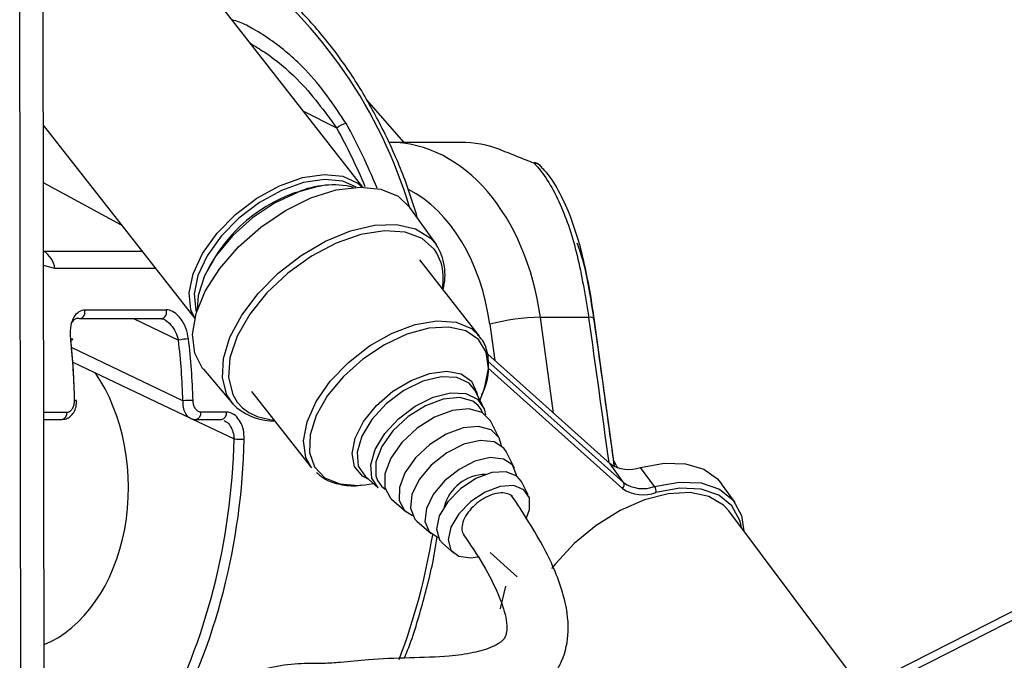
# Model space of a CAD drawing. Header units: millimetres. Extents: x 20 to 22981, y 40 to 19992.
# Tile 147 of 153: x 20427 to 20536, y 6499 to 6570. Entities that reach past the tile are written whole.
import ezdxf

# ---------------------------------------------------------------- set-up
doc = ezdxf.new("R2010")
doc.units = ezdxf.units.MM
doc.header["$LTSCALE"] = 2

msp = doc.modelspace()

# ---------------------------------------------------------------- linework, layer by layer
at = {"color": 8, "linetype": 'Continuous', "lineweight": 25}
for p, q in [((20504.24, 6486.86), (20751.43, 6612.47)), ((20427.02, 6441.74), (20426.82, 6587.83)), ((20461.9, 6557.66), (20458.23, 6559.5)), ((20438.09, 6546.94), (20429.44, 6551.63)), ((20429.45, 6544.08), (20429.45, 6544.08)), ((20429.45, 6544.08), (20440.33, 6544.08)), ((20473.39, 6542.87), (20472.96, 6543.84)), ((20430.72, 6542.17), (20429.45, 6542.47)), ((20441.83, 6542.17), (20430.72, 6542.17)), ((20485.85, 6526.18), (20484.4, 6536.75)), ((20439.4, 6536.61), (20444.37, 6534.24)), ((20478.8, 6535.99), (20479.34, 6532)), ((20444.86, 6527.54), (20432.55, 6533.42)), ((20478.6, 6531.93), (20493.6, 6518.49)), ((20493.47, 6517.85), (20478.62, 6531.14)), ((20450.88, 6527.38), (20451.45, 6526.76)), ((20429.47, 6526.28), (20432.05, 6526.28)), ((20451.45, 6526.76), (20452.15, 6526.25)), ((20445.85, 6525.55), (20450.53, 6523.32))]:
    msp.add_line(p, q, dxfattribs=at)
at = {"color": 7, "linetype": 'Continuous', "lineweight": 25}
for p, q in [((20749.53, 6612.47), (20507.44, 6489.45)), ((20429.58, 6446.56), (20429.37, 6602.99)), ((20464.76, 6551.16), (20446.15, 6574.93)), ((20469.33, 6556.09), (20465.18, 6560.82)), ((20429.43, 6558.01), (20446.17, 6536.62)), ((20475.56, 6556.09), (20467.77, 6556.09)), ((20472.89, 6544.8), (20469.96, 6548.89)), ((20477.67, 6534.67), (20471.06, 6543.12)), ((20434.03, 6537.58), (20443.05, 6537.58)), ((20489.76, 6536.75), (20484.4, 6536.75)), ((20433.47, 6536.61), (20442.5, 6536.61)), ((20442.5, 6536.61), (20442.52, 6536.61)), ((20492.6, 6520.36), (20490.35, 6536.65)), ((20478.57, 6532.7), (20492.1, 6520.58)), ((20432.69, 6531.81), (20445.69, 6525.61)), ((20447.13, 6531.02), (20450.4, 6527.2)), ((20452.47, 6528.57), (20459.09, 6520.12)), ((20478.02, 6526.97), (20477.14, 6528.7)), ((20477.71, 6527.58), (20478.07, 6528.49)), ((20433.12, 6527.56), (20433.12, 6527.56)), ((20450.83, 6526.75), (20450.4, 6527.2)), ((20449.69, 6526.28), (20446.86, 6526.28)), ((20429.48, 6525.47), (20431.49, 6525.47)), ((20446.3, 6525.47), (20449.13, 6525.47)), ((20479.85, 6523.41), (20478.9, 6525.25)), ((20481.54, 6520.09), (20480.6, 6521.93)), ((20493.6, 6518.49), (20492.1, 6520.58)), ((20492.77, 6520.43), (20492.54, 6520.82)), ((20492.77, 6520.43), (20492.91, 6520.12)), ((20497.02, 6518.07), (20495.46, 6520.17)), ((20464.56, 6518.2), (20464.98, 6518.25)), ((20464.98, 6518.25), (20465.96, 6518.38)), ((20465.01, 6519.2), (20466.47, 6517.93)), ((20483.05, 6517.14), (20482.3, 6518.62)), ((20505.93, 6516.28), (20504.43, 6518.37)), ((20467.93, 6516.66), (20469.5, 6515.3)), ((20519.9, 6495.78), (20505.22, 6515.37)), ((20470.74, 6514.22), (20472.31, 6512.86)), ((20506.64, 6513.48), (20506.51, 6514.1)), ((20473.56, 6511.78), (20474.81, 6510.69)), ((20478.83, 6510.75), (20481.82, 6508.07))]:
    msp.add_line(p, q, dxfattribs=at)
at = {"color": 7, "linetype": 'Continuous', "lineweight": 25, "flags": 128}
for points in [[(20483.66, 6553.82), (20483.74, 6553.88), (20483.76, 6553.88)], [(20446.18, 6536.65), (20445.75, 6537.6), (20445.55, 6539.46), (20445.99, 6541.58), (20447.04, 6543.82), (20448.64, 6546.05), (20450.68, 6548.12), (20453.04, 6549.91), (20455.56, 6551.3), (20458.1, 6552.2), (20460.48, 6552.56), (20462.56, 6552.36), (20464.22, 6551.6), (20464.73, 6551.16)], [(20464.03, 6551.15), (20462.54, 6551.8), (20460.52, 6552), (20458.22, 6551.65), (20455.77, 6550.78), (20453.33, 6549.43), (20451.05, 6547.71), (20449.08, 6545.71), (20447.54, 6543.55), (20446.53, 6541.39), (20446.1, 6539.34), (20446.29, 6537.55), (20446.37, 6537.32)], [(20447.13, 6531.02), (20447.05, 6531.12), (20446.17, 6532.8), (20445.93, 6534.85), (20446.32, 6537.18), (20447.34, 6539.66), (20448.94, 6542.16), (20451.02, 6544.56), (20453.48, 6546.73), (20456.2, 6548.55), (20459.03, 6549.95), (20461.83, 6550.83), (20464.46, 6551.16), (20466.77, 6550.93), (20468.66, 6550.13), (20469.96, 6548.89)], [(20457.31, 6550.55), (20459.71, 6551.21), (20460.19, 6551.28)], [(20457.54, 6550.57), (20454.99, 6549.38), (20452.55, 6547.74), (20450.36, 6545.78), (20448.56, 6543.6), (20447.27, 6541.34), (20446.57, 6539.16), (20446.46, 6537.61)], [(20472.96, 6543.84), (20472.7, 6544.24), (20471.32, 6545.47), (20469.44, 6546.18), (20467.14, 6546.33), (20464.55, 6545.92), (20461.81, 6544.96), (20459.07, 6543.51), (20456.47, 6541.65), (20454.16, 6539.47), (20452.26, 6537.1), (20450.87, 6534.66), (20450.07, 6532.29), (20449.9, 6530.1), (20450.37, 6528.23), (20450.88, 6527.38)], [(20433.29, 6536.65), (20433.44, 6536.61), (20433.47, 6536.61)], [(20432.47, 6534.24), (20432.57, 6534.26), (20432.64, 6534.29), (20432.68, 6534.31), (20432.69, 6534.33), (20432.67, 6534.34), (20432.63, 6534.36), (20432.55, 6534.36), (20432.46, 6534.37)], [(20472.54, 6527.92), (20474.47, 6528.4), (20476.15, 6528.33), (20477.43, 6527.72), (20478.17, 6526.63), (20478.31, 6525.99)], [(20466.47, 6517.93), (20465.76, 6518.99), (20465.63, 6520.45), (20466.12, 6522.15), (20467.18, 6523.9), (20468.71, 6525.55), (20470.55, 6526.94), (20472.54, 6527.92)], [(20477.53, 6527.02), (20476.91, 6527.51), (20475.47, 6527.9), (20473.66, 6527.73), (20471.68, 6526.99), (20469.76, 6525.78), (20468.09, 6524.22), (20466.86, 6522.49), (20466.21, 6520.77), (20466.19, 6519.24), (20466.37, 6518.71)], [(20452.15, 6526.25), (20453.09, 6525.79), (20454.97, 6525.37)], [(20478.9, 6525.25), (20478.88, 6525.3), (20477.94, 6526.23), (20476.49, 6526.63), (20474.68, 6526.45), (20472.7, 6525.71), (20470.76, 6524.5), (20469.09, 6522.93), (20467.86, 6521.19), (20467.2, 6519.47), (20467.18, 6517.94), (20467.81, 6516.77), (20467.93, 6516.66)], [(20480.09, 6522.57), (20479.82, 6523.45), (20478.94, 6524.33), (20477.57, 6524.71), (20475.86, 6524.54), (20473.99, 6523.84), (20472.17, 6522.7), (20470.59, 6521.22), (20469.42, 6519.58), (20468.8, 6517.95), (20468.79, 6516.51), (20469.38, 6515.41), (20470.25, 6514.86)], [(20480.6, 6521.93), (20480.36, 6522.31), (20479.28, 6523.01), (20477.74, 6523.16), (20475.92, 6522.74), (20474.04, 6521.79), (20472.33, 6520.43), (20470.99, 6518.82), (20470.19, 6517.16), (20470.02, 6515.65), (20470.51, 6514.46), (20470.74, 6514.22)], [(20481.77, 6519.24), (20481.76, 6519.33), (20481.31, 6520.44), (20480.3, 6521.1), (20478.86, 6521.25), (20477.16, 6520.85), (20475.4, 6519.95), (20473.79, 6518.68), (20472.54, 6517.17), (20471.79, 6515.62), (20471.63, 6514.2), (20472.08, 6513.09), (20473.08, 6512.43)], [(20495.46, 6520.17), (20498.08, 6520.64), (20500.45, 6520.58), (20502.45, 6519.99), (20503.99, 6518.9), (20504.43, 6518.37)], [(20482.3, 6518.62), (20481.8, 6519.22), (20480.6, 6519.69), (20479.02, 6519.59), (20477.26, 6518.94), (20475.56, 6517.81), (20474.15, 6516.37), (20473.22, 6514.81), (20472.9, 6513.34), (20473.23, 6512.15), (20473.56, 6511.78)], [(20497.02, 6518.07), (20499.74, 6518.55), (20502.18, 6518.45), (20504.21, 6517.77), (20505.72, 6516.56), (20506.63, 6514.86), (20506.9, 6513.14)], [(20482.81, 6514.47), (20483.19, 6515.52), (20483.19, 6516.79), (20482.58, 6517.71), (20481.45, 6518.16), (20479.96, 6518.06), (20478.3, 6517.45), (20476.69, 6516.39), (20475.36, 6515.03), (20474.49, 6513.55), (20474.19, 6512.16), (20474.5, 6511.04), (20475.38, 6510.35), (20476.71, 6510.17), (20477.47, 6510.28)], [(20505.22, 6515.37), (20504.64, 6516.01), (20503.03, 6516.97), (20500.96, 6517.39), (20498.54, 6517.26), (20495.91, 6516.59), (20493.2, 6515.4), (20490.56, 6513.76), (20488.13, 6511.76), (20486.05, 6509.52), (20485.63, 6508.98)], [(20479.99, 6504.55), (20480.01, 6504.73), (20480.57, 6507.06)]]:
    msp.add_lwpolyline(points, dxfattribs=at)
at = {"color": 8, "linetype": 'Continuous', "lineweight": 25, "flags": 128}
for points in [[(20450.4, 6527.2), (20449.74, 6528.2), (20449.24, 6530.06), (20449.35, 6532.22), (20450.07, 6534.57), (20451.37, 6537.01), (20453.18, 6539.4), (20455.4, 6541.63), (20457.93, 6543.59), (20460.65, 6545.17), (20463.4, 6546.3), (20466.06, 6546.93), (20468.5, 6547.01), (20470.58, 6546.54), (20472.21, 6545.56), (20472.89, 6544.8)], [(20433.47, 6536.61), (20433.58, 6536.62), (20433.73, 6536.69), (20433.85, 6536.81), (20433.95, 6536.97), (20434.01, 6537.16), (20434.04, 6537.37), (20434.03, 6537.58)], [(20442.52, 6536.61), (20442.61, 6536.62), (20442.75, 6536.69), (20442.88, 6536.81), (20442.98, 6536.97), (20443.04, 6537.16), (20443.07, 6537.37), (20443.05, 6537.58)], [(20459.09, 6520.12), (20458.46, 6521.28), (20458.21, 6523.12), (20458.6, 6525.22), (20459.6, 6527.46), (20461.16, 6529.69), (20463.16, 6531.78), (20465.5, 6533.59), (20468.02, 6535.02), (20470.56, 6535.97), (20472.96, 6536.37), (20475.07, 6536.22), (20476.77, 6535.51), (20477.67, 6534.67)], [(20478.07, 6528.49), (20478.27, 6529.06), (20478.65, 6531.11), (20478.41, 6532.9), (20477.56, 6534.31), (20476.15, 6535.26), (20474.28, 6535.68), (20472.06, 6535.56), (20469.63, 6534.9)], [(20469.63, 6534.9), (20467.14, 6533.73), (20464.76, 6532.14), (20462.62, 6530.22), (20460.87, 6528.1), (20459.62, 6525.9), (20458.93, 6523.77), (20458.86, 6521.83), (20459.42, 6520.22), (20460.55, 6519.03), (20462.21, 6518.34), (20464.27, 6518.18), (20464.56, 6518.2)], [(20465.43, 6518.84), (20464.72, 6519.22), (20463.85, 6520.27), (20463.58, 6521.71), (20463.92, 6523.42), (20464.84, 6525.24), (20466.27, 6527.01), (20468.07, 6528.58), (20470.09, 6529.79), (20472.14, 6530.56), (20474.05, 6530.8), (20475.64, 6530.5), (20476.78, 6529.69), (20477.36, 6528.42), (20477.39, 6528.24)], [(20477.14, 6528.7), (20476.51, 6529.48), (20475.17, 6530.12), (20473.41, 6530.19), (20471.38, 6529.69), (20469.29, 6528.66), (20467.35, 6527.21), (20465.75, 6525.47), (20464.64, 6523.63), (20464.12, 6521.85), (20464.26, 6520.32), (20465.01, 6519.2)], [(20478.01, 6526.19), (20477.84, 6526.58), (20477.53, 6527.02)], [(20466.37, 6518.71), (20466.82, 6518.08), (20467.23, 6517.75)], [(20506.51, 6514.1), (20506.45, 6514.3), (20505.57, 6515.93), (20504.11, 6517.11), (20502.16, 6517.76), (20499.8, 6517.86), (20497.17, 6517.39)]]:
    msp.add_lwpolyline(points, dxfattribs=at)
at = {"color": 8, "linetype": 'Continuous', "lineweight": 25}
for centre, radius, start, end in [((20418.71, 6533.48), 53.5, 16.7804, 52.3268), ((20483.45, 6552.36), 1.48, 42.7912, 81.7738), ((20489.91, 6535.92), 0.849, 58.7881, 100.3715), ((20432.95, 6526.52), 1.05, 80.6899, 93.4895), ((20431.33, 6526.18), 0.73, 282.464, 7.6907), ((20446.14, 6526.18), 0.73, 282.4546, 7.6918), ((20448.97, 6526.18), 0.73, 282.464, 7.6907), ((20401.65, 6524.39), 71.79, 339.2453, 350.6498)]:
    msp.add_arc(centre, radius, start, end, dxfattribs=at)
at = {"color": 7, "linetype": 'Continuous', "lineweight": 25}
for centre, radius, start, end in [((20463.18, 6556.41), 1.79, 98.1627, 135.7668), ((20475.57, 6543.73), 12.36, 68.9808, 90.0143), ((20483.06, 6552.01), 2, 42.9756, 69.3308), ((20461.46, 6541.62), 9.77, 76.6031, 113.6187), ((20463.2, 6534.06), 17.51, 109.6635, 156.3932), ((20467.52, 6541.45), 6.33, 345.1002, 31.9835), ((20427.95, 6541.71), 2.81, 9.4372, 57.6143), ((20467.16, 6541.04), 6.49, 350.1043, 16.4211), ((20484.76, 6513.06), 23.7, 90.8694, 104.5731), ((20445.66, 6528.03), 6.34, 91.5951, 101.7559), ((20446.38, 6495.48), 32.1, 90.7067, 92.7098), ((20455.07, 6532.1), 6.82, 231.612, 269.8514), ((20451.6, 6543.76), 20.47, 267.0107, 270.1516), ((20494.17, 6523.56), 3.62, 235.1587, 290.8405), ((20478.4, 6514.59), 4.81, 90.6889, 165.4138), ((20493.17, 6518.24), 0.497, 307.4697, 29.7534), ((20495.71, 6521.52), 3.69, 235.1587, 290.8405), ((20495.75, 6521.13), 3.99, 235.1587, 290.8405), ((20496.3, 6517.55), 0.885, 349.5394, 35.5922)]:
    msp.add_arc(centre, radius, start, end, dxfattribs=at)
at = {"color": 8, "linetype": 'Continuous', "lineweight": 25}
for centre, major_axis, ratio, start_param, end_param in [((20432.03, 6525.51), (-5.48, 55.07), 0.698328, 5.126303, 5.264744), ((20432.6, 6525.57), (-5.48, 55.87), 0.698501, 5.115808, 5.265691), ((20464.91, 6532.11), (0.12, 20), 0.707087, 4.912275, 5.937309), ((20445.94, 6533.1), (-54.8, 386.22), 0.112522, 4.664275, 4.705889)]:
    msp.add_ellipse(centre, major_axis=major_axis, ratio=ratio, start_param=start_param, end_param=end_param, dxfattribs=at)
at = {"color": 7, "linetype": 'Continuous', "lineweight": 25}
for centre, major_axis, ratio, start_param, end_param in [((20467.74, 6532.09), (0.12, 24), 0.707093, 4.911548, 6.288722), ((20393.95, 6525.57), (0.45, 56), 0.695649, 4.753851, 4.875804), ((20394.52, 6525.56), (0.45, 55.2), 0.695482, 4.753929, 4.875882), ((20405.23, 6525.56), (-0.48, 55.2), 0.718681, 4.741984, 4.863937), ((20405.78, 6525.57), (-0.48, 56), 0.718516, 4.742078, 4.864031), ((20425.77, 6518.05), (-0.16, 18.2), 0.718681, 3.419649, 5.471349), ((20410.88, 6525.56), (-0.48, 55.2), 0.718681, 4.049716, 4.665426), ((20411.44, 6525.57), (-0.48, 56), 0.718516, 4.04981, 4.66552)]:
    msp.add_ellipse(centre, major_axis=major_axis, ratio=ratio, start_param=start_param, end_param=end_param, dxfattribs=at)
for points, knots in [([(20470.82, 6547.7), (20470.45, 6548.89), (20469.52, 6551.91), (20467.57, 6556.45), (20465.04, 6561.27), (20462.13, 6565.68), (20458.9, 6569.63), (20455.5, 6573.01), (20453.08, 6574.82), (20451.93, 6575.67)], [0, 0, 0, 0, 0.099454, 0.251927, 0.404456, 0.557011, 0.709527, 0.86191, 1, 1, 1, 1]), ([(20480, 6555.27), (20480.59, 6555.04), (20481.69, 6554.61), (20483.03, 6554.07), (20483.66, 6553.82)], [0, 0, 0, 0, 0.538139, 1, 1, 1, 1]), ([(20483.66, 6553.82), (20483.73, 6553.75), (20484.84, 6552.59), (20486.63, 6549.63), (20488.58, 6543.8), (20489.36, 6539.11), (20489.76, 6536.75)], [0, 0, 0, 0, 0.024677, 0.367477, 0.682495, 1, 1, 1, 1]), ([(20488.52, 6545.46), (20488.24, 6546.37), (20487.63, 6548.31), (20486.41, 6550.81), (20485.37, 6552.54), (20484.62, 6553.23), (20484.5, 6553.34)], [0, 0, 0, 0, 0.277954, 0.599947, 0.935845, 1, 1, 1, 1]), ([(20490.34, 6536.63), (20490.23, 6537.41), (20489.96, 6539.32), (20489.37, 6542.21), (20488.88, 6544.4), (20488.55, 6545.39), (20488.52, 6545.46)], [0, 0, 0, 0, 0.2422932, 0.5983674, 0.9691405, 1, 1, 1, 1]), ([(20432.46, 6534.37), (20432.44, 6534.77), (20432.4, 6535.58), (20432.69, 6536.63), (20433.2, 6537.34), (20433.71, 6537.57), (20433.98, 6537.58), (20434.03, 6537.58)], [0, 0, 0, 0, 0.256919, 0.513405, 0.754499, 0.960356, 1, 1, 1, 1]), ([(20445.48, 6534.37), (20445.41, 6534.77), (20445.25, 6535.58), (20444.67, 6536.63), (20443.95, 6537.34), (20443.38, 6537.57), (20443.1, 6537.58), (20443.05, 6537.58)], [0, 0, 0, 0, 0.256919, 0.513405, 0.754499, 0.960356, 1, 1, 1, 1]), ([(20433.29, 6536.65), (20433.26, 6536.65), (20433.1, 6536.64), (20432.93, 6536.57), (20432.73, 6536.41), (20432.68, 6536.28), (20432.63, 6536.19)], [0, 0, 0, 0, 0.10756, 0.551495, 0.673968, 1, 1, 1, 1]), ([(20442.51, 6536.59), (20442.58, 6536.61), (20442.66, 6536.62), (20442.79, 6536.53), (20442.79, 6536.53)], [0, 0, 0, 0, 0.950444, 1, 1, 1, 1]), ([(20477.93, 6528.24), (20477.99, 6528.36), (20478.42, 6529.2), (20478.72, 6530.74), (20478.67, 6532.64), (20478.19, 6534.08), (20477.6, 6534.66), (20477.39, 6534.87)], [0, 0, 0, 0, 0.047466, 0.331912, 0.616536, 0.865116, 1, 1, 1, 1]), ([(20431.49, 6525.48), (20431.65, 6525.49), (20431.99, 6525.51), (20432.45, 6525.81), (20432.83, 6526.26), (20433.09, 6526.87), (20433.1, 6527.33), (20433.11, 6527.56)], [0, 0, 0, 0, 0.168961, 0.354165, 0.55085, 0.775945, 1, 1, 1, 1]), ([(20432.05, 6526.28), (20432.1, 6526.28), (20432.24, 6526.29), (20432.47, 6526.41), (20432.71, 6526.71), (20432.86, 6527.11), (20432.88, 6527.42), (20432.89, 6527.57)], [0, 0, 0, 0, 0.092764, 0.303377, 0.529018, 0.764291, 1, 1, 1, 1]), ([(20446.86, 6526.28), (20446.82, 6526.28), (20446.68, 6526.29), (20446.44, 6526.41), (20446.2, 6526.71), (20446.03, 6527.11), (20446, 6527.42), (20445.99, 6527.57)], [0, 0, 0, 0, 0.092764, 0.303377, 0.529018, 0.764291, 1, 1, 1, 1]), ([(20451.65, 6523.29), (20451.64, 6523.64), (20451.6, 6524.33), (20451.24, 6525.25), (20450.7, 6525.93), (20450.14, 6526.24), (20449.8, 6526.27), (20449.69, 6526.28)], [0, 0, 0, 0, 0.229596, 0.458557, 0.683898, 0.89784, 1, 1, 1, 1]), ([(20445.69, 6525.63), (20445.73, 6525.6), (20445.9, 6525.48), (20446.13, 6525.48), (20446.3, 6525.47)], [0, 0, 0, 0, 0.22213, 1, 1, 1, 1]), ([(20459.65, 6519.62), (20459.94, 6519.35), (20460.65, 6518.71), (20462.25, 6518.26), (20463.62, 6518.07), (20464.46, 6518.21), (20464.56, 6518.23)], [0, 0, 0, 0, 0.2408705, 0.5890041, 0.9494881, 1, 1, 1, 1]), ([(20450.48, 6486.35), (20450.51, 6486.87), (20450.55, 6487.78), (20451.19, 6489.18), (20452.92, 6490.55), (20455.72, 6491.21), (20458.94, 6491.82), (20461.79, 6492.25), (20464.65, 6492.14), (20467.69, 6491.99), (20470.93, 6492.08), (20474.45, 6492.43), (20478.34, 6492.93), (20481.42, 6493.83), (20483.63, 6495.04), (20485.01, 6496.16), (20486.05, 6497.42), (20487.12, 6499.35), (20487.7, 6502.39), (20486.95, 6506.68), (20484.75, 6511.7), (20482.47, 6515.16), (20481.18, 6517.12)], [0, 0, 0, 0, 0.022114, 0.038898, 0.072368, 0.146112, 0.207471, 0.244247, 0.286127, 0.338205, 0.395148, 0.456563, 0.515372, 0.570689, 0.597552, 0.623298, 0.646213, 0.667452, 0.719434, 0.785484, 0.878679, 1, 1, 1, 1]), ([(20481.39, 6516.77), (20481.38, 6516.8), (20481.29, 6517.04), (20480.82, 6517.27), (20480.05, 6517.4), (20479.08, 6517.21), (20478.07, 6516.74), (20477.13, 6516.05), (20476.37, 6515.21), (20475.85, 6514.32), (20475.69, 6513.5), (20475.73, 6512.94), (20475.92, 6512.77), (20475.95, 6512.74)], [0, 0, 0, 0, 0.0149524, 0.1216249, 0.2288337, 0.3381233, 0.4437194, 0.5537884, 0.6589347, 0.767914, 0.8741302, 0.9810452, 1, 1, 1, 1]), ([(20475.91, 6512.71), (20476.66, 6511.61), (20478.11, 6509.48), (20479.69, 6506.41), (20480.53, 6504.05), (20480.73, 6502.54), (20480.63, 6501.72), (20480.44, 6501.32), (20480.23, 6501.06), (20479.98, 6500.84), (20479.61, 6500.59), (20478.62, 6500.09), (20476.8, 6499.61), (20473.84, 6499.2), (20469.8, 6499.14), (20465.59, 6498.96), (20462.64, 6498.63), (20460.41, 6498.48), (20458.09, 6498.52), (20455.27, 6498.27), (20452.12, 6497.38), (20449.5, 6496.31), (20447.29, 6494.82), (20445.44, 6492.87), (20443.94, 6489.91), (20443.77, 6487.55), (20443.68, 6486.34)], [0, 0, 0, 0, 0.081486, 0.156453, 0.209812, 0.236252, 0.25203, 0.260861, 0.264637, 0.269364, 0.275859, 0.284673, 0.321191, 0.366568, 0.438207, 0.515031, 0.575326, 0.614341, 0.653061, 0.706238, 0.760366, 0.814827, 0.849626, 0.893233, 0.94525, 1, 1, 1, 1]), ([(20469.35, 6499.09), (20469.43, 6499.27), (20470.23, 6501.16), (20471.37, 6505.04), (20472.51, 6509.36), (20472.89, 6511.92), (20472.98, 6512.53)], [0, 0, 0, 0, 0.043627, 0.456931, 0.870213, 1, 1, 1, 1])]:
    msp.add_open_spline(points, degree=3, knots=knots, dxfattribs=at)
at = {"color": 8, "linetype": 'Continuous', "lineweight": 25}
for points, knots in [([(20462.92, 6558.18), (20461.55, 6560.23), (20459.3, 6563.57), (20455.45, 6566.85), (20452.91, 6568.52), (20451.35, 6569.33), (20450.58, 6569.55), (20450.3, 6569.63)], [0, 0, 0, 0, 0.436785, 0.711847, 0.851644, 0.948287, 1, 1, 1, 1]), ([(20452.33, 6567.04), (20452.86, 6566.72), (20454.73, 6565.57), (20458.27, 6562.61), (20460.52, 6559.54), (20461.9, 6557.66)], [0, 0, 0, 0, 0.13331, 0.468151, 1, 1, 1, 1]), ([(20490.32, 6536.59), (20489.98, 6538.81), (20489.51, 6541.94), (20488.72, 6544.27), (20488.48, 6544.95)], [0, 0, 0, 0, 0.710033, 1, 1, 1, 1]), ([(20442.79, 6536.52), (20442.81, 6536.52), (20442.86, 6536.5), (20443.12, 6536.33), (20443.59, 6535.92), (20444.09, 6535.14), (20444.28, 6534.54), (20444.37, 6534.24)], [0, 0, 0, 0, 0.01797, 0.069973, 0.360272, 0.678315, 1, 1, 1, 1]), ([(20492.57, 6520.38), (20492.06, 6524.1), (20491.32, 6529.51), (20490.56, 6534.91), (20490.32, 6536.59)], [0, 0, 0, 0, 0.689914, 1, 1, 1, 1]), ([(20444.86, 6527.54), (20444.86, 6527.3), (20444.86, 6526.81), (20445.09, 6526.18), (20445.38, 6525.76), (20445.62, 6525.67), (20445.7, 6525.63)], [0, 0, 0, 0, 0.285498, 0.574051, 0.856135, 1, 1, 1, 1]), ([(20449.41, 6525.36), (20449.5, 6525.32), (20449.76, 6525.2), (20450.12, 6524.74), (20450.44, 6524.08), (20450.5, 6523.57), (20450.53, 6523.32)], [0, 0, 0, 0, 0.13958, 0.421578, 0.710323, 1, 1, 1, 1])]:
    msp.add_open_spline(points, degree=3, knots=knots, dxfattribs=at)

doc.saveas('drawing.dxf')
